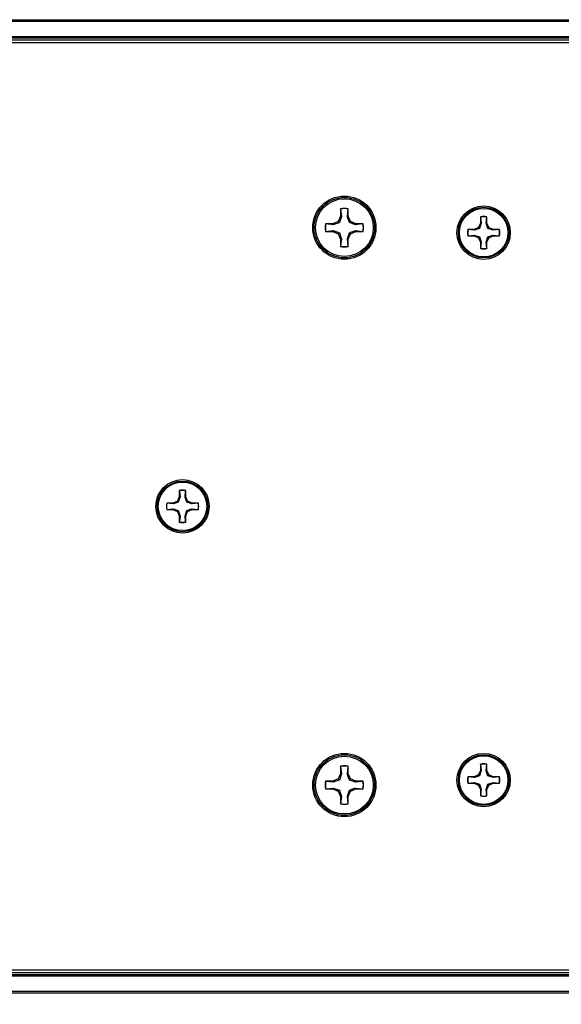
# Model space of a CAD drawing. Header units: inches. Extents: x 0.3 to 33.8, y 0.2 to 21.7.
# Tile 27 of 72: x 12.822 to 13.114, y 9.678 to 10.209. Entities that reach past the tile are written whole.
import ezdxf

# ---------------------------------------------------------------- set-up
doc = ezdxf.new("R2010")
doc.units = ezdxf.units.IN
doc.header["$MEASUREMENT"] = 0
doc.layers.add('BORDERS', color=7, linetype='Continuous')
doc.styles.add('SLDTEXTSTYLE0', font='TXT', dxfattribs={"width": 0.75})
doc.dimstyles.new('SLDDIMSTYLE0', dxfattribs={"dimtxt": 0.1377952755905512, "dimasz": 0.14, "dimexe": 0, "dimexo": 0.0625, "dimgap": 0.0344488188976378, "dimtad": 1, "dimdec": 3, "dimlfac": 10, "dimrnd": 1e-09, "dimzin": 4, "dimdsep": 46, "dimtxsty": 'SLDTEXTSTYLE0', "dimblk1": 'CLOSED', "dimblk2": 'CLOSED', "dimsah": 1, "dimcen": 0.09, "dimadec": 0, "dimazin": 1, "dimtfac": 1, "dimtdec": 3, "dimtofl": 0, "dimtmove": 0, "dimatfit": 3, "dimldrblk": 'CLOSED', "dimfxl": 0, "dimfrac": 2, "dimtolj": 1, "dimtzin": 12, "dimarcsym": 0})

# ---------------------------------------------------------------- blocks, each defined once
blk = doc.blocks.new('_Closed')
at = {"color": 0, "linetype": 'ByBlock', "lineweight": -2}
for p, q in [((-1, 0.166667), (0, 0)), ((-1, 0.166667), (-1, -0.166667)), ((0, 0), (-1, -0.166667)), ((0, 0), (-1, 0))]:
    blk.add_line(p, q, dxfattribs=at)
blk = doc.blocks.new('_D_1')
at = {"layer": 'BORDERS'}
for p, q in [((11.70705901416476, 9.657362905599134), (11.70705901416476, 9.117800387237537)), ((13.32205901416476, 9.654237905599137), (13.32205901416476, 9.117800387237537)), ((12.39125732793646, 9.582087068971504), (12.34927282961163, 9.582087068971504)), ((12.34927282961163, 9.582087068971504), (12.34927282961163, 9.3633370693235)), ((12.69670352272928, 9.5820870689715), (12.73868802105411, 9.5820870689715)), ((12.73868802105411, 9.5820870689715), (12.73868802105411, 9.363337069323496)), ((12.34927282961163, 9.3633370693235), (12.39125732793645, 9.3633370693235)), ((12.73868802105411, 9.363337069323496), (12.69670352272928, 9.363337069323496)), ((13.32205901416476, 9.157170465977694), (11.70705901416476, 9.157170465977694))]:
    blk.add_line(p, q, dxfattribs=at)
at = {"layer": 'BORDERS', "xscale": 0.14, "yscale": 0.14, "rotation": 180.0000000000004}
blk.add_blockref('_Closed', (11.70705901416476, 9.157170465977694, 0.1940375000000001), dxfattribs=at)
at = {"layer": 'BORDERS', "xscale": 0.14, "yscale": 0.14}
blk.add_blockref('_Closed', (13.32205901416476, 9.157170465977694, 0.1940375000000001), dxfattribs=at)
at = {"layer": 'BORDERS', "char_height": 0.1377952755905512, "attachment_point": 1, "style": 'SLDTEXTSTYLE0'}
for s, insert in [('410', (12.39125732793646, 9.540964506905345)), ('16.150', (12.26398806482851, 9.334797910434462))]:
    blk.add_mtext(s, dxfattribs=dict(at, insert=insert))

msp = doc.modelspace()

# ---------------------------------------------------------------- linework, layer by layer
at = {"color": 7, "linetype": 'Continuous', "lineweight": 25}
for p, q in [((3.732059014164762, 10.20923298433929), (13.31205901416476, 10.20923298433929)), ((13.31205901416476, 10.2082329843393), (3.732059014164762, 10.2082329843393)), ((3.732059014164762, 10.20023298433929), (13.31205901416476, 10.20023298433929)), ((13.31205901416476, 10.19923298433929), (3.732059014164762, 10.19923298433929)), ((13.31205901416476, 10.19823298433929), (3.732059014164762, 10.19823298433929)), ((13.30562440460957, 10.19673298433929), (11.71349362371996, 10.19673298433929)), ((12.99530880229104, 10.10725264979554), (12.99530880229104, 10.10319771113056)), ((12.99538539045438, 10.10711063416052), (12.99530880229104, 10.10725264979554)), ((12.99538539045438, 10.10711063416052), (12.99578769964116, 10.10310245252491)), ((12.99898990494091, 10.10310245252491), (12.99939221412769, 10.10711063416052)), ((12.99939221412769, 10.10711063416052), (12.99946880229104, 10.10725264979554)), ((12.99946880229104, 10.10319771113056), (12.99946880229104, 10.10725264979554)), ((12.99530880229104, 10.10319771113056), (12.99412113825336, 10.10033043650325)), ((12.99578769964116, 10.10310245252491), (12.99467314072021, 10.09977843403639)), ((12.99578769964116, 10.10310245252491), (12.99530880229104, 10.10319771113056)), ((12.99898990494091, 10.10310245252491), (12.99946880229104, 10.10319771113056)), ((13.00065646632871, 10.10033043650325), (12.99946880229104, 10.10319771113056)), ((13.07080447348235, 10.10292766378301), (13.07080447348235, 10.09952255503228)), ((13.07086878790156, 10.10280840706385), (13.07080447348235, 10.10292766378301)), ((13.07086878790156, 10.10280840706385), (13.07120662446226, 10.09944256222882)), ((13.07389565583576, 10.09944256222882), (13.07423349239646, 10.10280840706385)), ((13.07423349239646, 10.10280840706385), (13.07429780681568, 10.10292766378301)), ((13.07429780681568, 10.09952255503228), (13.07429780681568, 10.10292766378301)), ((12.99125386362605, 10.09914277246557), (12.98719892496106, 10.09914277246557)), ((12.98734094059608, 10.09906618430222), (12.98719892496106, 10.09914277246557)), ((12.99134912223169, 10.09866387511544), (12.98734094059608, 10.09906618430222)), ((12.99412113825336, 10.10033043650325), (12.99125386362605, 10.09914277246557)), ((12.99134912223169, 10.09866387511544), (12.99125386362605, 10.09914277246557)), ((12.99467314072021, 10.09977843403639), (12.99412113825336, 10.10033043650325)), ((13.00010446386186, 10.0997784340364), (13.00065646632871, 10.10033043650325)), ((13.00342848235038, 10.09866387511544), (13.00010446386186, 10.0997784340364)), ((13.00352374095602, 10.09914277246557), (13.00065646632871, 10.10033043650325)), ((13.00342848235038, 10.09866387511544), (13.00352374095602, 10.09914277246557)), ((13.00743666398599, 10.09906618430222), (13.00342848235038, 10.09866387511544)), ((13.00757867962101, 10.09914277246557), (13.00352374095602, 10.09914277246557)), ((13.00743666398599, 10.09906618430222), (13.00757867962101, 10.09914277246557)), ((13.06739936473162, 10.09611744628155), (13.06399425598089, 10.09611744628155)), ((13.06411351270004, 10.09605313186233), (13.06399425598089, 10.09611744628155)), ((13.06980714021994, 10.09711477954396), (13.06739936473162, 10.09611744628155)), ((13.06747935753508, 10.09571529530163), (13.06739936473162, 10.09611744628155)), ((13.07080447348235, 10.09952255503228), (13.06980714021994, 10.09711477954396)), ((13.070270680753, 10.0966512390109), (13.06980714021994, 10.09711477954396)), ((13.07120662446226, 10.09944256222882), (13.070270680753, 10.0966512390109)), ((13.07120662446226, 10.09944256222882), (13.07080447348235, 10.09952255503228)), ((13.07389565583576, 10.09944256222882), (13.07429780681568, 10.09952255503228)), ((13.07529514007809, 10.09711477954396), (13.07429780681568, 10.09952255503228)), ((13.07483159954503, 10.0966512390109), (13.07529514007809, 10.09711477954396)), ((13.07762292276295, 10.09571529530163), (13.07483159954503, 10.0966512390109)), ((13.07770291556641, 10.09611744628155), (13.07529514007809, 10.09711477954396)), ((13.07762292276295, 10.09571529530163), (13.07770291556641, 10.09611744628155)), ((13.08110802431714, 10.09611744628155), (13.07770291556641, 10.09611744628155)), ((13.08098876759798, 10.09605313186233), (13.08110802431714, 10.09611744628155)), ((12.98734094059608, 10.09505936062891), (12.98719892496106, 10.09498277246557)), ((12.98719892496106, 10.09498277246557), (12.99125386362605, 10.09498277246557)), ((12.98734094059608, 10.09505936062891), (12.99134912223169, 10.0954616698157)), ((12.99134912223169, 10.0954616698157), (12.99125386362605, 10.09498277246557)), ((12.99125386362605, 10.09498277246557), (12.99412113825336, 10.09379510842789)), ((12.99134912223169, 10.0954616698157), (12.99467314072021, 10.09434711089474)), ((12.99467314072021, 10.09434711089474), (12.99412113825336, 10.09379510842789)), ((12.99412113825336, 10.09379510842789), (12.99530880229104, 10.09092783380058)), ((12.99578769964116, 10.09102309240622), (12.99530880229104, 10.09092783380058)), ((12.99530880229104, 10.09092783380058), (12.99530880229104, 10.08687289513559)), ((12.99578769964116, 10.09102309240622), (12.99538539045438, 10.08701491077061)), ((12.99898990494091, 10.09102309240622), (13.00010446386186, 10.09434711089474)), ((12.99939221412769, 10.08701491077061), (12.99898990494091, 10.09102309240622)), ((12.99898990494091, 10.09102309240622), (12.99946880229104, 10.09092783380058)), ((12.99946880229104, 10.09092783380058), (13.00065646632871, 10.09379510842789)), ((12.99946880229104, 10.08687289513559), (12.99946880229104, 10.09092783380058)), ((13.00010446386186, 10.09434711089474), (13.00065646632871, 10.09379510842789)), ((13.00065646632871, 10.09379510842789), (13.00352374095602, 10.09498277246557)), ((13.00342848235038, 10.0954616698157), (13.00743666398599, 10.09505936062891)), ((13.00342848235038, 10.0954616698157), (13.00352374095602, 10.09498277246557)), ((13.00352374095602, 10.09498277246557), (13.00757867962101, 10.09498277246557)), ((13.00743666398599, 10.09505936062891), (13.00757867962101, 10.09498277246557)), ((13.06411351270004, 10.09268842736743), (13.06399425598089, 10.09262411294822)), ((13.06399425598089, 10.09262411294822), (13.06739936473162, 10.09262411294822)), ((13.06747935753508, 10.09571529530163), (13.06411351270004, 10.09605313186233)), ((13.06411351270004, 10.09268842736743), (13.06747935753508, 10.09302626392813)), ((13.06747935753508, 10.09302626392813), (13.06739936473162, 10.09262411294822)), ((13.06739936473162, 10.09262411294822), (13.06980714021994, 10.09162677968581)), ((13.06747935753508, 10.09302626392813), (13.070270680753, 10.09209032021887)), ((13.070270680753, 10.09209032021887), (13.06980714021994, 10.09162677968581)), ((13.06980714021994, 10.09162677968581), (13.07080447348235, 10.08921900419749)), ((13.07389565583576, 10.08929899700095), (13.07483159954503, 10.09209032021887)), ((13.07429780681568, 10.08921900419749), (13.07529514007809, 10.09162677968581)), ((13.07483159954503, 10.09209032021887), (13.07529514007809, 10.09162677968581)), ((13.07529514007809, 10.09162677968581), (13.07770291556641, 10.09262411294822)), ((13.08098876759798, 10.09605313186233), (13.07762292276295, 10.09571529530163)), ((13.07762292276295, 10.09302626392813), (13.08098876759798, 10.09268842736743)), ((13.07762292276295, 10.09302626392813), (13.07770291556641, 10.09262411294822)), ((13.07770291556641, 10.09262411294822), (13.08110802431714, 10.09262411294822)), ((13.08098876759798, 10.09268842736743), (13.08110802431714, 10.09262411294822)), ((12.99538539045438, 10.08701491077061), (12.99530880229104, 10.08687289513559)), ((12.99939221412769, 10.08701491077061), (12.99946880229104, 10.08687289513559)), ((13.07120662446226, 10.08929899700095), (13.07080447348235, 10.08921900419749)), ((13.07080447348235, 10.08921900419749), (13.07080447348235, 10.08581389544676)), ((13.07086878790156, 10.08593315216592), (13.07080447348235, 10.08581389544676)), ((13.07120662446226, 10.08929899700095), (13.07086878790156, 10.08593315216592)), ((13.07423349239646, 10.08593315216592), (13.07389565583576, 10.08929899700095)), ((13.07389565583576, 10.08929899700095), (13.07429780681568, 10.08921900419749)), ((13.07423349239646, 10.08593315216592), (13.07429780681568, 10.08581389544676)), ((13.07429780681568, 10.08581389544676), (13.07429780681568, 10.08921900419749)), ((12.90830447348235, 9.955289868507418), (12.90830447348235, 9.95188475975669)), ((12.90836878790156, 9.955170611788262), (12.90830447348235, 9.955289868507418)), ((12.90836878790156, 9.955170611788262), (12.90870662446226, 9.951804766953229)), ((12.91139565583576, 9.951804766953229), (12.91173349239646, 9.955170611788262)), ((12.91173349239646, 9.955170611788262), (12.91179780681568, 9.955289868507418)), ((12.91179780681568, 9.95188475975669), (12.91179780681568, 9.955289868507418)), ((12.90489936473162, 9.948479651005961), (12.90149425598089, 9.948479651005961)), ((12.90161351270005, 9.948415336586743), (12.90149425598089, 9.948479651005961)), ((12.90497935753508, 9.948077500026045), (12.90161351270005, 9.948415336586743)), ((12.90730714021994, 9.94947698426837), (12.90489936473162, 9.948479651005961)), ((12.90497935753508, 9.948077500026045), (12.90489936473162, 9.948479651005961)), ((12.90830447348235, 9.95188475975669), (12.90730714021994, 9.94947698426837)), ((12.907770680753, 9.949013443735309), (12.90730714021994, 9.94947698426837)), ((12.90870662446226, 9.951804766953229), (12.907770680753, 9.949013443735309)), ((12.90870662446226, 9.951804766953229), (12.90830447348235, 9.95188475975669)), ((12.91139565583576, 9.951804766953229), (12.91179780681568, 9.95188475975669)), ((12.91279514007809, 9.94947698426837), (12.91179780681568, 9.95188475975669)), ((12.91233159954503, 9.949013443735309), (12.91279514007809, 9.94947698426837)), ((12.91512292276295, 9.948077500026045), (12.91233159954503, 9.949013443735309)), ((12.91520291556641, 9.948479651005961), (12.91279514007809, 9.94947698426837)), ((12.91512292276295, 9.948077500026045), (12.91520291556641, 9.948479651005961)), ((12.91848876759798, 9.948415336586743), (12.91512292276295, 9.948077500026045)), ((12.91860802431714, 9.948479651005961), (12.91520291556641, 9.948479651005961)), ((12.91848876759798, 9.948415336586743), (12.91860802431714, 9.948479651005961)), ((12.90161351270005, 9.945050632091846), (12.90149425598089, 9.944986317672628)), ((12.90149425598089, 9.944986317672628), (12.90489936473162, 9.944986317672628)), ((12.90161351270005, 9.945050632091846), (12.90497935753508, 9.945388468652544)), ((12.90497935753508, 9.945388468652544), (12.90489936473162, 9.944986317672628)), ((12.90489936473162, 9.944986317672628), (12.90730714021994, 9.943988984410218)), ((12.90497935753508, 9.945388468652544), (12.907770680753, 9.944452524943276)), ((12.907770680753, 9.944452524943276), (12.90730714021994, 9.943988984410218)), ((12.90730714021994, 9.943988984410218), (12.90830447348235, 9.9415812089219)), ((12.91139565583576, 9.94166120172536), (12.91233159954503, 9.944452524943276)), ((12.91179780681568, 9.9415812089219), (12.91279514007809, 9.943988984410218)), ((12.91233159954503, 9.944452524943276), (12.91279514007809, 9.943988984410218)), ((12.91279514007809, 9.943988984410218), (12.91520291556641, 9.944986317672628)), ((12.91512292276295, 9.945388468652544), (12.91848876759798, 9.945050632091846)), ((12.91512292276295, 9.945388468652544), (12.91520291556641, 9.944986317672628)), ((12.91520291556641, 9.944986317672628), (12.91860802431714, 9.944986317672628)), ((12.91848876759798, 9.945050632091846), (12.91860802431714, 9.944986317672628)), ((12.90870662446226, 9.94166120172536), (12.90830447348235, 9.9415812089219)), ((12.90830447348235, 9.9415812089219), (12.90830447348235, 9.938176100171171)), ((12.90836878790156, 9.938295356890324), (12.90830447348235, 9.938176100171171)), ((12.90870662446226, 9.94166120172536), (12.90836878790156, 9.938295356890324)), ((12.91173349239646, 9.938295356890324), (12.91139565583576, 9.94166120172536)), ((12.91139565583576, 9.94166120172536), (12.91179780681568, 9.9415812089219)), ((12.91173349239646, 9.938295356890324), (12.91179780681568, 9.938176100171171)), ((12.91179780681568, 9.938176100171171), (12.91179780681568, 9.9415812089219)), ((12.99530880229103, 9.806593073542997), (12.99530880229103, 9.802538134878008)), ((12.99538539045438, 9.806451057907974), (12.99530880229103, 9.806593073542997)), ((12.99538539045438, 9.806451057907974), (12.99578769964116, 9.802442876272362)), ((12.9989899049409, 9.802442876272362), (12.99939221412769, 9.806451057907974)), ((12.99939221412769, 9.806451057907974), (12.99946880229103, 9.806593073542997)), ((12.99946880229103, 9.802538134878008), (12.99946880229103, 9.806593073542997)), ((13.07080447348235, 9.804246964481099), (13.06980714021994, 9.80183918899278)), ((13.07120662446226, 9.804166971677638), (13.070270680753, 9.801375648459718)), ((13.07080447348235, 9.807652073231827), (13.07080447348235, 9.804246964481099)), ((13.07086878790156, 9.807532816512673), (13.07080447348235, 9.807652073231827)), ((13.07120662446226, 9.804166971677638), (13.07080447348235, 9.804246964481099)), ((13.07086878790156, 9.807532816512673), (13.07120662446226, 9.804166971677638)), ((13.07389565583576, 9.804166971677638), (13.07423349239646, 9.807532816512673)), ((13.07389565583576, 9.804166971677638), (13.07429780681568, 9.804246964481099)), ((13.07423349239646, 9.807532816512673), (13.07429780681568, 9.807652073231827)), ((13.07429780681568, 9.804246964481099), (13.07429780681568, 9.807652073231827)), ((13.07529514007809, 9.80183918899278), (13.07429780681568, 9.804246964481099)), ((12.99412113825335, 9.799670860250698), (12.99125386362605, 9.798483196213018)), ((12.99530880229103, 9.802538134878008), (12.99412113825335, 9.799670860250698)), ((12.99467314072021, 9.799118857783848), (12.99412113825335, 9.799670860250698)), ((12.99578769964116, 9.802442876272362), (12.99467314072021, 9.799118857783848)), ((12.99578769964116, 9.802442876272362), (12.99530880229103, 9.802538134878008)), ((12.9989899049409, 9.802442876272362), (12.99946880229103, 9.802538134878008)), ((13.00065646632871, 9.799670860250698), (12.99946880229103, 9.802538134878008)), ((13.00010446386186, 9.799118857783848), (13.00065646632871, 9.799670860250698)), ((13.00342848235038, 9.798004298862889), (13.00010446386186, 9.799118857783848)), ((13.00352374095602, 9.798483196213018), (13.00065646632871, 9.799670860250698)), ((13.06739936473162, 9.80084185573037), (13.06399425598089, 9.80084185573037)), ((13.06411351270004, 9.800777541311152), (13.06399425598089, 9.80084185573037)), ((13.06747935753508, 9.800439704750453), (13.06411351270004, 9.800777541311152)), ((13.06980714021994, 9.80183918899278), (13.06739936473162, 9.80084185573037)), ((13.06747935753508, 9.800439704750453), (13.06739936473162, 9.80084185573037)), ((13.070270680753, 9.801375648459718), (13.06980714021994, 9.80183918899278)), ((13.07483159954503, 9.801375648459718), (13.07529514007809, 9.80183918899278)), ((13.07762292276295, 9.800439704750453), (13.07483159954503, 9.801375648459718)), ((13.07770291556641, 9.80084185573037), (13.07529514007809, 9.80183918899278)), ((13.07762292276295, 9.800439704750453), (13.07770291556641, 9.80084185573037)), ((13.08098876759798, 9.800777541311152), (13.07762292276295, 9.800439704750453)), ((13.08110802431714, 9.80084185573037), (13.07770291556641, 9.80084185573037)), ((13.08098876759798, 9.800777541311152), (13.08110802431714, 9.80084185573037)), ((12.99125386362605, 9.798483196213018), (12.98719892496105, 9.798483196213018)), ((12.98734094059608, 9.798406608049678), (12.98719892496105, 9.798483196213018)), ((12.98734094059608, 9.794399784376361), (12.98719892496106, 9.79432319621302)), ((12.98719892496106, 9.79432319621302), (12.99125386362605, 9.79432319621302)), ((12.99134912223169, 9.798004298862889), (12.98734094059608, 9.798406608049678)), ((12.98734094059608, 9.794399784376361), (12.99134912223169, 9.794802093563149)), ((12.99134912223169, 9.798004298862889), (12.99125386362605, 9.798483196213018)), ((12.99134912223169, 9.794802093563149), (12.99125386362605, 9.79432319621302)), ((12.99125386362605, 9.79432319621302), (12.99412113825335, 9.79313553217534)), ((12.99134912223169, 9.794802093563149), (12.99467314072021, 9.79368753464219)), ((12.99467314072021, 9.79368753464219), (12.99412113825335, 9.79313553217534)), ((12.9989899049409, 9.790363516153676), (13.00010446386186, 9.79368753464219)), ((13.00010446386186, 9.79368753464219), (13.00065646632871, 9.79313553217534)), ((13.00065646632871, 9.79313553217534), (13.00352374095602, 9.79432319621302)), ((13.00342848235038, 9.798004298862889), (13.00352374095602, 9.798483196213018)), ((13.00743666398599, 9.798406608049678), (13.00342848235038, 9.798004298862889)), ((13.00342848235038, 9.794802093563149), (13.00352374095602, 9.79432319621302)), ((13.00342848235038, 9.794802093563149), (13.00743666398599, 9.794399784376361)), ((13.00757867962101, 9.798483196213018), (13.00352374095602, 9.798483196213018)), ((13.00352374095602, 9.79432319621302), (13.00757867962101, 9.79432319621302)), ((13.00743666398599, 9.798406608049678), (13.00757867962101, 9.798483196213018)), ((13.00743666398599, 9.794399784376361), (13.00757867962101, 9.79432319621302)), ((13.06411351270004, 9.797412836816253), (13.06399425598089, 9.797348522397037)), ((13.06399425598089, 9.797348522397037), (13.06739936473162, 9.797348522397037)), ((13.06411351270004, 9.797412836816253), (13.06747935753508, 9.797750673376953)), ((13.06747935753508, 9.797750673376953), (13.06739936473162, 9.797348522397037)), ((13.06739936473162, 9.797348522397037), (13.06980714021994, 9.796351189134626)), ((13.06747935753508, 9.797750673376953), (13.070270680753, 9.796814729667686)), ((13.070270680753, 9.796814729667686), (13.06980714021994, 9.796351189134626)), ((13.06980714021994, 9.796351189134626), (13.07080447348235, 9.793943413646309)), ((13.07120662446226, 9.794023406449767), (13.07080447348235, 9.793943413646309)), ((13.07080447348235, 9.793943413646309), (13.07080447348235, 9.79053830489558)), ((13.07120662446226, 9.794023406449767), (13.07086878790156, 9.790657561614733)), ((13.07389565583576, 9.794023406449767), (13.07483159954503, 9.796814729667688)), ((13.07423349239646, 9.790657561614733), (13.07389565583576, 9.794023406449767)), ((13.07389565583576, 9.794023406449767), (13.07429780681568, 9.793943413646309)), ((13.07429780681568, 9.793943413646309), (13.07529514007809, 9.796351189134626)), ((13.07429780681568, 9.79053830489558), (13.07429780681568, 9.793943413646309)), ((13.07483159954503, 9.796814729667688), (13.07529514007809, 9.796351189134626)), ((13.07529514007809, 9.796351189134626), (13.07770291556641, 9.797348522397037)), ((13.07762292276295, 9.797750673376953), (13.08098876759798, 9.797412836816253)), ((13.07762292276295, 9.797750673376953), (13.07770291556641, 9.797348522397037)), ((13.07770291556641, 9.797348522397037), (13.08110802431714, 9.797348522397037)), ((13.08098876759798, 9.797412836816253), (13.08110802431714, 9.797348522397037)), ((12.99412113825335, 9.79313553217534), (12.99530880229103, 9.79026825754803)), ((12.99578769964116, 9.790363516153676), (12.99530880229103, 9.79026825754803)), ((12.99530880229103, 9.79026825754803), (12.99530880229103, 9.786213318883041)), ((12.99578769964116, 9.790363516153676), (12.99538539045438, 9.786355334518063)), ((12.99939221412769, 9.786355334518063), (12.9989899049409, 9.790363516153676)), ((12.9989899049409, 9.790363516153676), (12.99946880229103, 9.79026825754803)), ((12.99946880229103, 9.79026825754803), (13.00065646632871, 9.79313553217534)), ((12.99946880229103, 9.786213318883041), (12.99946880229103, 9.79026825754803)), ((13.07086878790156, 9.790657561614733), (13.07080447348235, 9.79053830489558)), ((13.07423349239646, 9.790657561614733), (13.07429780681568, 9.79053830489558)), ((12.99538539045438, 9.786355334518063), (12.99530880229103, 9.786213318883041)), ((12.99939221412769, 9.786355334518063), (12.99946880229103, 9.786213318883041)), ((3.732059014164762, 9.695232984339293), (13.31205901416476, 9.695232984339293)), ((3.732059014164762, 9.694232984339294), (13.31205901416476, 9.694232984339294)), ((13.31205901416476, 9.693232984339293), (3.732059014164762, 9.693232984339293)), ((11.71349362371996, 9.696732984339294), (13.30562440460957, 9.696732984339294)), ((3.732059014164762, 9.685232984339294), (13.31205901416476, 9.685232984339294)), ((13.31205901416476, 9.684232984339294), (3.732059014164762, 9.684232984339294))]:
    msp.add_line(p, q, dxfattribs=at)
for centre, radius in [((12.99738880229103, 10.09706277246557), 0.01704854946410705), ((12.99738880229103, 10.09706277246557), 0.01630572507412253), ((12.99738880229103, 10.09706277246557), 0.01559999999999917), ((13.07255114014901, 10.09437077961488), 0.01439854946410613), ((13.07255114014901, 10.09437077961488), 0.01365572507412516), ((13.07255114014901, 10.09437077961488), 0.01310000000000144), ((12.91005114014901, 9.946732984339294), 0.01439854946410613), ((12.91005114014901, 9.946732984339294), 0.01365572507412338), ((12.91005114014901, 9.946732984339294), 0.01309999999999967), ((12.99738880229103, 9.796403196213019), 0.01704854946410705), ((12.99738880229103, 9.796403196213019), 0.01630572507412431), ((12.99738880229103, 9.796403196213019), 0.01559999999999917), ((13.07255114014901, 9.799095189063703), 0.01439854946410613), ((13.07255114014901, 9.799095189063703), 0.01365572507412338), ((13.07255114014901, 9.799095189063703), 0.01309999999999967)]:
    msp.add_circle(centre, radius, dxfattribs=at)
for centre, radius, start, end in [((12.99738880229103, 10.09706277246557), 0.01040000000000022, 78.46304096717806, 101.5369590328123), ((12.99738880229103, 10.09706277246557), 0.01024564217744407, 78.72384933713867, 101.2761506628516), ((13.07255114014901, 10.09437077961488), 0.008733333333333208, 78.46304096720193, 101.5369590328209), ((13.07255114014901, 10.09437077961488), 0.008603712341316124, 78.72384933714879, 101.2761506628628), ((12.99738880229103, 10.09706277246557), 0.01039999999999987, 168.4630409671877, 191.5369590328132), ((12.99738880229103, 10.09706277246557), 0.01024564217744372, 168.7238493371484, 191.2761506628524), ((12.99738880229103, 10.09706277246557), 0.01024564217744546, 348.7238493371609, 11.27615066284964), ((12.99738880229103, 10.09706277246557), 0.01040000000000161, 348.4630409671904, 11.5369590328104), ((13.07255114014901, 10.09437077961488), 0.008733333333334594, 168.4630409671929, 191.536959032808), ((13.07255114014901, 10.09437077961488), 0.008733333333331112, 348.463040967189, 11.53695903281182), ((13.07255114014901, 10.09437077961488), 0.008603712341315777, 168.7238493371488, 191.276150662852), ((13.07255114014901, 10.09437077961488), 0.008603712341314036, 348.7238493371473, 11.27615066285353), ((12.99738880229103, 10.09706277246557), 0.01040000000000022, 258.4630409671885, 281.5369590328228), ((12.99738880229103, 10.09706277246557), 0.01024564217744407, 258.7238493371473, 281.2761506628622), ((13.07255114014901, 10.09437077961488), 0.008733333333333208, 258.4630409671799, 281.5369590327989), ((13.07255114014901, 10.09437077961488), 0.008603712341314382, 258.7238493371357, 281.2761506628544), ((12.91005114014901, 9.946732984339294), 0.008733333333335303, 78.46304096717, 101.5369590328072), ((12.91005114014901, 9.946732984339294), 0.008603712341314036, 78.72384933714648, 101.2761506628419), ((12.91005114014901, 9.946732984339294), 0.008733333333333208, 168.4630409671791, 191.5369590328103), ((12.91005114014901, 9.946732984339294), 0.008603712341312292, 168.7238493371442, 191.2761506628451), ((12.91005114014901, 9.946732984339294), 0.008603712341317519, 348.7238493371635, 11.2761506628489), ((12.91005114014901, 9.946732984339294), 0.008733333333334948, 348.4630409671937, 11.53695903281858), ((12.91005114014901, 9.946732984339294), 0.008733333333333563, 258.4630409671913, 281.5369590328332), ((12.91005114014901, 9.946732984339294), 0.008603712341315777, 258.7238493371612, 281.276150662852), ((12.99738880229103, 9.796403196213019), 0.01040000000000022, 78.46304096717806, 101.5369590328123), ((12.99738880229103, 9.796403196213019), 0.01024564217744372, 78.72384933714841, 101.2761506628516), ((13.07255114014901, 9.799095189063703), 0.008733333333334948, 78.46304096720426, 101.5369590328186), ((13.07255114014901, 9.799095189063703), 0.008603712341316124, 78.72384933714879, 101.2761506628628), ((13.07255114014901, 9.799095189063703), 0.008733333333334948, 168.4630409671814, 191.536959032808), ((13.07255114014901, 9.799095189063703), 0.008603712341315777, 168.7238493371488, 191.276150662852), ((13.07255114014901, 9.799095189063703), 0.008603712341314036, 348.7238493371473, 11.27615066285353), ((13.07255114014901, 9.799095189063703), 0.008733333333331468, 348.463040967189, 11.53695903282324), ((12.99738880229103, 9.796403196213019), 0.01040000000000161, 168.4630409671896, 191.5369590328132), ((12.99738880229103, 9.796403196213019), 0.01024564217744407, 168.7238493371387, 191.2761506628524), ((12.99738880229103, 9.796403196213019), 0.01024564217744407, 348.7238493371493, 11.27615066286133), ((12.99738880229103, 9.796403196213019), 0.01040000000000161, 348.4630409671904, 11.5369590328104), ((13.07255114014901, 9.799095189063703), 0.008733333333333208, 258.4630409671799, 281.5369590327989), ((13.07255114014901, 9.799095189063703), 0.008603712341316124, 258.723849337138, 281.276150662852), ((12.99738880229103, 9.796403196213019), 0.01040000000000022, 258.4630409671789, 281.5369590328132), ((12.99738880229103, 9.796403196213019), 0.01024564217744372, 258.7238493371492, 281.2761506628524)]:
    msp.add_arc(centre, radius, start, end, dxfattribs=at)
for points, knots in [([(13.00010446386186, 10.0997784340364), (12.99981683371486, 10.10060726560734), (12.99940916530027, 10.1017819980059), (12.99908527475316, 10.10280208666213), (12.99898990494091, 10.10310245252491)], [0, 0, 0, 0, 0.7055492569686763, 1, 1, 1, 1]), ([(12.99467314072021, 10.09977843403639), (12.99384430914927, 10.09949080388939), (12.99266957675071, 10.0990831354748), (12.99164948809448, 10.09875924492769), (12.99134912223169, 10.09866387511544)], [0, 0, 0, 0, 0.7055492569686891, 1, 1, 1, 1]), ([(13.070270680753, 10.0966512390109), (13.06957467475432, 10.09640970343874), (13.06858820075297, 10.09606736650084), (13.06773158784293, 10.09579538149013), (13.06747935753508, 10.09571529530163)], [0, 0, 0, 0, 0.705549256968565, 1, 1, 1, 1]), ([(13.07483159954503, 10.0966512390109), (13.07459006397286, 10.09734724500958), (13.07424772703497, 10.09833371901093), (13.07397574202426, 10.09919033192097), (13.07389565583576, 10.09944256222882)], [0, 0, 0, 0, 0.7055492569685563, 0.9999999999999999, 0.9999999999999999, 0.9999999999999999, 0.9999999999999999]), ([(12.99467314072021, 10.09434711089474), (12.99496077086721, 10.0935182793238), (12.9953684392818, 10.09234354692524), (12.99569232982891, 10.09132345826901), (12.99578769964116, 10.09102309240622)], [0, 0, 0, 0, 0.705549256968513, 0.9999999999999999, 0.9999999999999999, 0.9999999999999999, 0.9999999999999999]), ([(13.00010446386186, 10.09434711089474), (13.0009332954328, 10.09463474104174), (13.00210802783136, 10.09504240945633), (13.00312811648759, 10.09536630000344), (13.00342848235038, 10.0954616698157)], [0, 0, 0, 0, 0.7055492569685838, 0.9999999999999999, 0.9999999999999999, 0.9999999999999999, 0.9999999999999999]), ([(13.070270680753, 10.09209032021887), (13.07051221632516, 10.09139431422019), (13.07085455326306, 10.09040784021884), (13.07112653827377, 10.0895512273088), (13.07120662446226, 10.08929899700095)], [0, 0, 0, 0, 0.7055492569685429, 1, 1, 1, 1]), ([(13.07483159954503, 10.09209032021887), (13.07552760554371, 10.09233185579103), (13.07651407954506, 10.09267419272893), (13.0773706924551, 10.09294617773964), (13.07762292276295, 10.09302626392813)], [0, 0, 0, 0, 0.7055492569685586, 1, 1, 1, 1]), ([(12.907770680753, 9.949013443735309), (12.90707467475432, 9.948771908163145), (12.90608820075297, 9.948429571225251), (12.90523158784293, 9.948157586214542), (12.90497935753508, 9.948077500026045)], [0, 0, 0, 0, 0.7055492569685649, 1, 1, 1, 1]), ([(12.91233159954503, 9.949013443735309), (12.91209006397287, 9.949709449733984), (12.91174772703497, 9.95069592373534), (12.91147574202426, 9.951552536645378), (12.91139565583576, 9.951804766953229)], [0, 0, 0, 0, 0.7055492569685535, 0.9999999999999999, 0.9999999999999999, 0.9999999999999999, 0.9999999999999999]), ([(12.907770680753, 9.944452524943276), (12.90801221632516, 9.943756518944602), (12.90835455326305, 9.942770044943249), (12.90862653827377, 9.941913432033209), (12.90870662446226, 9.94166120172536)], [0, 0, 0, 0, 0.7055492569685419, 0.9999999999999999, 0.9999999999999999, 0.9999999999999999, 0.9999999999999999]), ([(12.91233159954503, 9.944452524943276), (12.91302760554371, 9.944694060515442), (12.91401407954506, 9.945036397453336), (12.9148706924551, 9.945308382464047), (12.91512292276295, 9.945388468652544)], [0, 0, 0, 0, 0.7055492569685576, 1, 1, 1, 1]), ([(13.07483159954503, 9.801375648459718), (13.07459006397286, 9.802071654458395), (13.07424772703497, 9.80305812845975), (13.07397574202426, 9.803914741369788), (13.07389565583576, 9.804166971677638)], [0, 0, 0, 0, 0.7055492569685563, 0.9999999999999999, 0.9999999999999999, 0.9999999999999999, 0.9999999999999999]), ([(12.99467314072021, 9.799118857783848), (12.99384430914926, 9.798831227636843), (12.9926695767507, 9.798423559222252), (12.99164948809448, 9.798099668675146), (12.99134912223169, 9.798004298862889)], [0, 0, 0, 0, 0.7055492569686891, 1, 1, 1, 1]), ([(13.00010446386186, 9.799118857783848), (12.99981683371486, 9.799947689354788), (12.99940916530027, 9.801122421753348), (12.99908527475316, 9.802142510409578), (12.9989899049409, 9.802442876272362)], [0, 0, 0, 0, 0.7055492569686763, 1, 1, 1, 1]), ([(13.070270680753, 9.801375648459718), (13.06957467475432, 9.801134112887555), (13.06858820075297, 9.80079177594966), (13.06773158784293, 9.800519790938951), (13.06747935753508, 9.800439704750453)], [0, 0, 0, 0, 0.705549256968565, 1, 1, 1, 1]), ([(12.99467314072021, 9.79368753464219), (12.99496077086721, 9.79285870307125), (12.9953684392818, 9.79168397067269), (12.99569232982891, 9.79066388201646), (12.99578769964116, 9.790363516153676)], [0, 0, 0, 0, 0.705549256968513, 0.9999999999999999, 0.9999999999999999, 0.9999999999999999, 0.9999999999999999]), ([(13.00010446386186, 9.79368753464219), (13.0009332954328, 9.793975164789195), (13.00210802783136, 9.794382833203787), (13.00312811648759, 9.794706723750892), (13.00342848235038, 9.794802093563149)], [0, 0, 0, 0, 0.7055492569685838, 0.9999999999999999, 0.9999999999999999, 0.9999999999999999, 0.9999999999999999]), ([(13.070270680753, 9.796814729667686), (13.07051221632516, 9.79611872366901), (13.07085455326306, 9.795132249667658), (13.07112653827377, 9.794275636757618), (13.07120662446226, 9.794023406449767)], [0, 0, 0, 0, 0.7055492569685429, 1, 1, 1, 1]), ([(13.07483159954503, 9.796814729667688), (13.07552760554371, 9.797056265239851), (13.07651407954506, 9.797398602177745), (13.0773706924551, 9.797670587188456), (13.07762292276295, 9.797750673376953)], [0, 0, 0, 0, 0.7055492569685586, 1, 1, 1, 1])]:
    msp.add_open_spline(points, degree=3, knots=knots, dxfattribs=at)

# ---------------------------------------------------------------- dimensions: what is measured, and where the dimension line sits
at = {"layer": 'BORDERS'}
dim = msp.add_linear_dim(base=(11.70705901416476, 9.157170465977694), p1=(13.32205901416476, 9.693607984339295), p2=(11.70705901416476, 9.696732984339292), dimstyle='SLDDIMSTYLE0', dxfattribs=at)
dim.commit()
dim.dimension.update_dxf_attribs({"geometry": '_D_1', "text_midpoint": (12.54398041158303, 9.157170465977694), "dimtype": 160})

doc.saveas('drawing.dxf')
